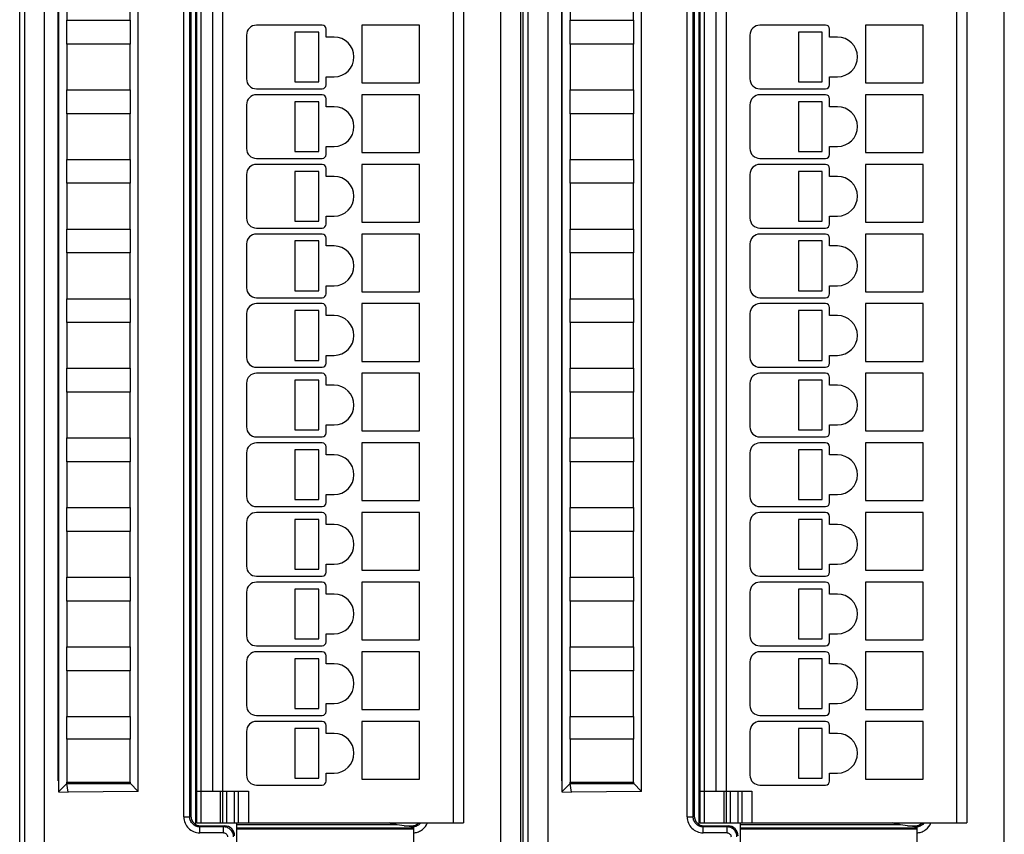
# Model space of a CAD drawing. Header units: millimetres. Extents: x 0 to 594, y 0 to 420.
# Tile 135 of 236: x 258 to 307, y 155 to 196. Entities that reach past the tile are written whole.
import ezdxf

# ---------------------------------------------------------------- set-up
doc = ezdxf.new("R2010")
doc.units = ezdxf.units.MM
doc.header["$LTSCALE"] = 32.67
doc.layers.get('0').update_dxf_attribs({"linetype": 'CONTINUOUS'})
doc.layers.add('1', color=7, linetype='CONTINUOUS')

msp = doc.modelspace()

# ---------------------------------------------------------------- linework, layer by layer
at = {"color": 9, "linetype": 'CONTINUOUS'}
for p, q in [((258.88969, 237.39672), (258.88969, 147.6325)), ((281.83604, 147.6325), (281.83604, 237.39672)), ((284.18969, 237.39672), (284.18969, 147.6325)), ((307.13604, 147.6325), (307.13604, 237.39672)), ((257.88984, 236.39676), (257.88984, 148.63246)), ((283.18984, 236.39676), (283.18984, 148.63246)), ((266.75389, 229.26461), (266.75389, 156.06461)), ((279.45389, 156.06461), (279.45389, 229.26461)), ((292.05389, 229.26461), (292.05389, 156.06461)), ((304.75389, 156.06461), (304.75389, 229.26461)), ((265.90133, 156.36156), (265.90133, 228.66766)), ((266.20115, 156.36156), (266.20115, 228.66766)), ((291.20133, 156.36156), (291.20133, 228.66766)), ((291.50115, 156.36156), (291.50115, 228.66766)), ((267.85389, 227.66461), (267.85389, 157.66461)), ((293.15389, 227.66461), (293.15389, 157.66461)), ((267.75389, 156.06461), (267.75389, 157.66461)), ((268.05389, 157.66461), (268.05389, 156.06461)), ((268.45389, 156.06461), (268.45389, 157.66461)), ((269.15389, 157.66461), (269.15389, 156.06461)), ((293.05389, 156.06461), (293.05389, 157.66461)), ((293.35389, 157.66461), (293.35389, 156.06461)), ((293.75389, 156.06461), (293.75389, 157.66461)), ((294.45389, 157.66461), (294.45389, 156.06461)), ((266.20115, 156.36156), (266.25389, 156.4143)), ((291.50115, 156.36156), (291.55389, 156.4143)), ((265.90133, 156.36156), (266.20115, 156.36156)), ((266.75359, 155.91461), (266.70084, 155.86186)), ((267.90145, 155.86186), (267.9542, 155.91461)), ((277.3542, 155.91461), (277.40695, 155.86186)), ((291.20133, 156.36156), (291.50115, 156.36156)), ((292.05359, 155.91461), (292.00084, 155.86186)), ((293.20145, 155.86186), (293.2542, 155.91461)), ((302.6542, 155.91461), (302.70695, 155.86186)), ((266.70084, 155.56204), (266.70084, 155.86186)), ((267.90145, 155.86186), (266.70084, 155.86186)), ((267.90145, 155.56204), (266.70084, 155.56204)), ((267.90145, 155.56204), (267.90145, 155.86186)), ((268.55389, 155.81159), (277.45389, 155.81159)), ((277.40695, 155.86186), (277.31868, 155.86186)), ((277.40695, 155.84821), (277.40695, 155.86186)), ((292.00084, 155.56204), (292.00084, 155.86186)), ((293.20145, 155.86186), (292.00084, 155.86186)), ((293.20145, 155.56204), (292.00084, 155.56204)), ((293.20145, 155.56204), (293.20145, 155.86186)), ((293.85389, 155.81159), (302.75389, 155.81159)), ((302.70695, 155.86186), (302.61868, 155.86186)), ((302.70695, 155.84821), (302.70695, 155.86186))]:
    msp.add_line(p, q, dxfattribs=at)
at = {"color": 7, "linetype": 'CONTINUOUS'}
for p, q in [((257.65389, 148.51449), (257.65389, 236.51472)), ((282.83601, 148.63252), (282.83601, 236.39673)), ((282.95389, 148.51449), (282.95389, 236.51472)), ((266.55389, 156.06461), (266.55389, 229.26461)), ((279.95389, 229.26461), (279.95389, 156.06461)), ((291.85389, 156.06461), (291.85389, 229.26461)), ((305.25389, 229.26461), (305.25389, 156.06461)), ((266.25389, 228.61491), (266.25389, 156.4143)), ((266.50389, 155.98004), (266.50389, 229.04918)), ((291.55389, 228.61491), (291.55389, 156.4143)), ((291.80389, 155.98004), (291.80389, 229.04918)), ((267.35389, 157.66461), (267.35389, 227.66461)), ((292.65389, 157.66461), (292.65389, 227.66461)), ((259.59104, 158.17675), (259.59104, 226.85247)), ((259.60389, 227.01218), (259.60389, 157.61946)), ((263.60389, 157.64824), (263.60389, 226.97925)), ((284.89104, 158.17675), (284.89104, 226.85247)), ((284.90389, 227.01218), (284.90389, 157.61946)), ((288.90389, 157.64824), (288.90389, 226.97925)), ((260.02389, 198.71461), (260.02389, 196.41461)), ((263.19989, 196.41461), (263.19989, 198.71461)), ((285.32389, 198.71461), (285.32389, 196.41461)), ((288.49989, 196.41461), (288.49989, 198.71461)), ((260.02389, 196.41461), (263.19989, 196.41461)), ((260.02402, 195.21461), (260.02402, 196.41461)), ((263.19977, 196.41461), (263.19977, 195.21461)), ((272.85389, 196.16461), (269.55389, 196.16461)), ((273.05389, 195.56461), (273.05389, 195.96461)), ((274.85389, 196.16461), (274.85389, 193.26461)), ((277.75389, 196.16461), (274.85389, 196.16461)), ((277.75389, 193.26461), (277.75389, 196.16461)), ((285.32389, 196.41461), (288.49989, 196.41461)), ((285.32402, 195.21461), (285.32402, 196.41461)), ((288.49977, 196.41461), (288.49977, 195.21461)), ((298.15389, 196.16461), (294.85389, 196.16461)), ((298.35389, 195.56461), (298.35389, 195.96461)), ((300.15389, 196.16461), (300.15389, 193.26461)), ((303.05389, 196.16461), (300.15389, 196.16461)), ((303.05389, 193.26461), (303.05389, 196.16461)), ((269.05389, 195.66461), (269.05389, 193.46461)), ((271.4892, 195.81461), (271.4892, 193.31461)), ((272.6892, 195.81461), (271.4892, 195.81461)), ((272.6892, 193.31461), (272.6892, 195.81461)), ((273.45389, 195.56461), (273.05389, 195.56461)), ((294.35389, 195.66461), (294.35389, 193.46461)), ((296.7892, 195.81461), (296.7892, 193.31461)), ((297.9892, 195.81461), (296.7892, 195.81461)), ((297.9892, 193.31461), (297.9892, 195.81461)), ((298.75389, 195.56461), (298.35389, 195.56461)), ((260.02389, 195.21461), (260.02389, 192.91461)), ((263.19989, 195.21461), (260.02389, 195.21461)), ((263.19989, 192.91461), (263.19989, 195.21461)), ((285.32389, 195.21461), (285.32389, 192.91461)), ((288.49989, 195.21461), (285.32389, 195.21461)), ((288.49989, 192.91461), (288.49989, 195.21461)), ((273.05389, 193.16461), (273.05389, 193.56461)), ((273.05389, 193.56461), (273.45389, 193.56461)), ((298.35389, 193.16461), (298.35389, 193.56461)), ((298.35389, 193.56461), (298.75389, 193.56461)), ((271.4892, 193.31461), (272.6892, 193.31461)), ((274.85389, 193.26461), (277.75389, 193.26461)), ((296.7892, 193.31461), (297.9892, 193.31461)), ((300.15389, 193.26461), (303.05389, 193.26461)), ((260.02389, 192.91461), (263.19989, 192.91461)), ((260.02402, 191.71461), (260.02402, 192.91461)), ((263.19977, 192.91461), (263.19977, 191.71461)), ((269.55389, 192.96461), (272.85389, 192.96461)), ((272.85389, 192.66461), (269.55389, 192.66461)), ((274.85389, 192.66461), (274.85389, 189.76461)), ((277.75389, 192.66461), (274.85389, 192.66461)), ((277.75389, 189.76461), (277.75389, 192.66461)), ((285.32389, 192.91461), (288.49989, 192.91461)), ((285.32402, 191.71461), (285.32402, 192.91461)), ((288.49977, 192.91461), (288.49977, 191.71461)), ((294.85389, 192.96461), (298.15389, 192.96461)), ((298.15389, 192.66461), (294.85389, 192.66461)), ((300.15389, 192.66461), (300.15389, 189.76461)), ((303.05389, 192.66461), (300.15389, 192.66461)), ((303.05389, 189.76461), (303.05389, 192.66461)), ((269.05389, 192.16461), (269.05389, 189.96461)), ((271.4892, 192.31461), (271.4892, 189.81461)), ((272.6892, 192.31461), (271.4892, 192.31461)), ((272.6892, 189.81461), (272.6892, 192.31461)), ((273.05389, 192.06461), (273.05389, 192.46461)), ((273.45389, 192.06461), (273.05389, 192.06461)), ((294.35389, 192.16461), (294.35389, 189.96461)), ((296.7892, 192.31461), (296.7892, 189.81461)), ((297.9892, 192.31461), (296.7892, 192.31461)), ((297.9892, 189.81461), (297.9892, 192.31461)), ((298.35389, 192.06461), (298.35389, 192.46461)), ((298.75389, 192.06461), (298.35389, 192.06461)), ((260.02389, 191.71461), (260.02389, 189.41461)), ((263.19989, 191.71461), (260.02389, 191.71461)), ((263.19989, 189.41461), (263.19989, 191.71461)), ((285.32389, 191.71461), (285.32389, 189.41461)), ((288.49989, 191.71461), (285.32389, 191.71461)), ((288.49989, 189.41461), (288.49989, 191.71461)), ((273.05389, 189.66461), (273.05389, 190.06461)), ((273.05389, 190.06461), (273.45389, 190.06461)), ((298.35389, 189.66461), (298.35389, 190.06461)), ((298.35389, 190.06461), (298.75389, 190.06461)), ((271.4892, 189.81461), (272.6892, 189.81461)), ((274.85389, 189.76461), (277.75389, 189.76461)), ((296.7892, 189.81461), (297.9892, 189.81461)), ((300.15389, 189.76461), (303.05389, 189.76461)), ((260.02389, 189.41461), (263.19989, 189.41461)), ((260.02402, 188.21461), (260.02402, 189.41461)), ((263.19977, 189.41461), (263.19977, 188.21461)), ((269.55389, 189.46461), (272.85389, 189.46461)), ((272.85389, 189.16461), (269.55389, 189.16461)), ((274.85389, 189.16461), (274.85389, 186.26461)), ((277.75389, 189.16461), (274.85389, 189.16461)), ((277.75389, 186.26461), (277.75389, 189.16461)), ((285.32389, 189.41461), (288.49989, 189.41461)), ((285.32402, 188.21461), (285.32402, 189.41461)), ((288.49977, 189.41461), (288.49977, 188.21461)), ((294.85389, 189.46461), (298.15389, 189.46461)), ((298.15389, 189.16461), (294.85389, 189.16461)), ((300.15389, 189.16461), (300.15389, 186.26461)), ((303.05389, 189.16461), (300.15389, 189.16461)), ((303.05389, 186.26461), (303.05389, 189.16461)), ((269.05389, 188.66461), (269.05389, 186.46461)), ((271.4892, 188.81461), (271.4892, 186.31461)), ((272.6892, 188.81461), (271.4892, 188.81461)), ((272.6892, 186.31461), (272.6892, 188.81461)), ((273.05389, 188.56461), (273.05389, 188.96461)), ((273.45389, 188.56461), (273.05389, 188.56461)), ((294.35389, 188.66461), (294.35389, 186.46461)), ((296.7892, 188.81461), (296.7892, 186.31461)), ((297.9892, 188.81461), (296.7892, 188.81461)), ((297.9892, 186.31461), (297.9892, 188.81461)), ((298.35389, 188.56461), (298.35389, 188.96461)), ((298.75389, 188.56461), (298.35389, 188.56461)), ((260.02389, 188.21461), (260.02389, 185.91461)), ((263.19989, 188.21461), (260.02389, 188.21461)), ((263.19989, 185.91461), (263.19989, 188.21461)), ((285.32389, 188.21461), (285.32389, 185.91461)), ((288.49989, 188.21461), (285.32389, 188.21461)), ((288.49989, 185.91461), (288.49989, 188.21461)), ((273.05389, 186.16461), (273.05389, 186.56461)), ((273.05389, 186.56461), (273.45389, 186.56461)), ((298.35389, 186.16461), (298.35389, 186.56461)), ((298.35389, 186.56461), (298.75389, 186.56461)), ((271.4892, 186.31461), (272.6892, 186.31461)), ((274.85389, 186.26461), (277.75389, 186.26461)), ((296.7892, 186.31461), (297.9892, 186.31461)), ((300.15389, 186.26461), (303.05389, 186.26461)), ((260.02389, 185.91461), (263.19989, 185.91461)), ((260.02402, 184.71461), (260.02402, 185.91461)), ((263.19977, 185.91461), (263.19977, 184.71461)), ((269.55389, 185.96461), (272.85389, 185.96461)), ((272.85389, 185.66461), (269.55389, 185.66461)), ((274.85389, 185.66461), (274.85389, 182.76461)), ((277.75389, 185.66461), (274.85389, 185.66461)), ((277.75389, 182.76461), (277.75389, 185.66461)), ((285.32389, 185.91461), (288.49989, 185.91461)), ((285.32402, 184.71461), (285.32402, 185.91461)), ((288.49977, 185.91461), (288.49977, 184.71461)), ((294.85389, 185.96461), (298.15389, 185.96461)), ((298.15389, 185.66461), (294.85389, 185.66461)), ((300.15389, 185.66461), (300.15389, 182.76461)), ((303.05389, 185.66461), (300.15389, 185.66461)), ((303.05389, 182.76461), (303.05389, 185.66461)), ((269.05389, 185.16461), (269.05389, 182.96461)), ((271.4892, 185.31461), (271.4892, 182.81461)), ((272.6892, 185.31461), (271.4892, 185.31461)), ((272.6892, 182.81461), (272.6892, 185.31461)), ((273.05389, 185.06461), (273.05389, 185.46461)), ((273.45389, 185.06461), (273.05389, 185.06461)), ((294.35389, 185.16461), (294.35389, 182.96461)), ((296.7892, 185.31461), (296.7892, 182.81461)), ((297.9892, 185.31461), (296.7892, 185.31461)), ((297.9892, 182.81461), (297.9892, 185.31461)), ((298.35389, 185.06461), (298.35389, 185.46461)), ((298.75389, 185.06461), (298.35389, 185.06461)), ((260.02389, 184.71461), (260.02389, 182.41461)), ((263.19989, 184.71461), (260.02389, 184.71461)), ((263.19989, 182.41461), (263.19989, 184.71461)), ((285.32389, 184.71461), (285.32389, 182.41461)), ((288.49989, 184.71461), (285.32389, 184.71461)), ((288.49989, 182.41461), (288.49989, 184.71461)), ((271.4892, 182.81461), (272.6892, 182.81461)), ((273.05389, 182.66461), (273.05389, 183.06461)), ((273.05389, 183.06461), (273.45389, 183.06461)), ((274.85389, 182.76461), (277.75389, 182.76461)), ((296.7892, 182.81461), (297.9892, 182.81461)), ((298.35389, 182.66461), (298.35389, 183.06461)), ((298.35389, 183.06461), (298.75389, 183.06461)), ((300.15389, 182.76461), (303.05389, 182.76461)), ((260.02389, 182.41461), (263.19989, 182.41461)), ((260.02402, 181.21461), (260.02402, 182.41461)), ((263.19977, 182.41461), (263.19977, 181.21461)), ((269.55389, 182.46461), (272.85389, 182.46461)), ((272.85389, 182.16461), (269.55389, 182.16461)), ((274.85389, 182.16461), (274.85389, 179.26461)), ((277.75389, 182.16461), (274.85389, 182.16461)), ((277.75389, 179.26461), (277.75389, 182.16461)), ((285.32389, 182.41461), (288.49989, 182.41461)), ((285.32402, 181.21461), (285.32402, 182.41461)), ((288.49977, 182.41461), (288.49977, 181.21461)), ((294.85389, 182.46461), (298.15389, 182.46461)), ((298.15389, 182.16461), (294.85389, 182.16461)), ((300.15389, 182.16461), (300.15389, 179.26461)), ((303.05389, 182.16461), (300.15389, 182.16461)), ((303.05389, 179.26461), (303.05389, 182.16461)), ((269.05389, 181.66461), (269.05389, 179.46461)), ((271.4892, 181.81461), (271.4892, 179.31461)), ((272.6892, 181.81461), (271.4892, 181.81461)), ((272.6892, 179.31461), (272.6892, 181.81461)), ((273.05389, 181.56461), (273.05389, 181.96461)), ((294.35389, 181.66461), (294.35389, 179.46461)), ((296.7892, 181.81461), (296.7892, 179.31461)), ((297.9892, 181.81461), (296.7892, 181.81461)), ((297.9892, 179.31461), (297.9892, 181.81461)), ((298.35389, 181.56461), (298.35389, 181.96461)), ((260.02389, 181.21461), (260.02389, 178.91461)), ((263.19989, 181.21461), (260.02389, 181.21461)), ((263.19989, 178.91461), (263.19989, 181.21461)), ((273.45389, 181.56461), (273.05389, 181.56461)), ((285.32389, 181.21461), (285.32389, 178.91461)), ((288.49989, 181.21461), (285.32389, 181.21461)), ((288.49989, 178.91461), (288.49989, 181.21461)), ((298.75389, 181.56461), (298.35389, 181.56461)), ((271.4892, 179.31461), (272.6892, 179.31461)), ((273.05389, 179.16461), (273.05389, 179.56461)), ((273.05389, 179.56461), (273.45389, 179.56461)), ((274.85389, 179.26461), (277.75389, 179.26461)), ((296.7892, 179.31461), (297.9892, 179.31461)), ((298.35389, 179.16461), (298.35389, 179.56461)), ((298.35389, 179.56461), (298.75389, 179.56461)), ((300.15389, 179.26461), (303.05389, 179.26461)), ((260.02389, 178.91461), (263.19989, 178.91461)), ((260.02402, 177.71461), (260.02402, 178.91461)), ((263.19977, 178.91461), (263.19977, 177.71461)), ((269.55389, 178.96461), (272.85389, 178.96461)), ((272.85389, 178.66461), (269.55389, 178.66461)), ((274.85389, 178.66461), (274.85389, 175.76461)), ((277.75389, 178.66461), (274.85389, 178.66461)), ((277.75389, 175.76461), (277.75389, 178.66461)), ((285.32389, 178.91461), (288.49989, 178.91461)), ((285.32402, 177.71461), (285.32402, 178.91461)), ((288.49977, 178.91461), (288.49977, 177.71461)), ((294.85389, 178.96461), (298.15389, 178.96461)), ((298.15389, 178.66461), (294.85389, 178.66461)), ((300.15389, 178.66461), (300.15389, 175.76461)), ((303.05389, 178.66461), (300.15389, 178.66461)), ((303.05389, 175.76461), (303.05389, 178.66461)), ((269.05389, 178.16461), (269.05389, 175.96461)), ((271.4892, 178.31461), (271.4892, 175.81461)), ((272.6892, 178.31461), (271.4892, 178.31461)), ((272.6892, 175.81461), (272.6892, 178.31461)), ((273.05389, 178.06461), (273.05389, 178.46461)), ((294.35389, 178.16461), (294.35389, 175.96461)), ((296.7892, 178.31461), (296.7892, 175.81461)), ((297.9892, 178.31461), (296.7892, 178.31461)), ((297.9892, 175.81461), (297.9892, 178.31461)), ((298.35389, 178.06461), (298.35389, 178.46461)), ((260.02389, 177.71461), (260.02389, 175.41461)), ((263.19989, 177.71461), (260.02389, 177.71461)), ((263.19989, 175.41461), (263.19989, 177.71461)), ((273.45389, 178.06461), (273.05389, 178.06461)), ((285.32389, 177.71461), (285.32389, 175.41461)), ((288.49989, 177.71461), (285.32389, 177.71461)), ((288.49989, 175.41461), (288.49989, 177.71461)), ((298.75389, 178.06461), (298.35389, 178.06461)), ((271.4892, 175.81461), (272.6892, 175.81461)), ((273.05389, 175.66461), (273.05389, 176.06461)), ((273.05389, 176.06461), (273.45389, 176.06461)), ((274.85389, 175.76461), (277.75389, 175.76461)), ((296.7892, 175.81461), (297.9892, 175.81461)), ((298.35389, 175.66461), (298.35389, 176.06461)), ((298.35389, 176.06461), (298.75389, 176.06461)), ((300.15389, 175.76461), (303.05389, 175.76461)), ((260.02389, 175.41461), (263.19989, 175.41461)), ((260.02402, 174.21461), (260.02402, 175.41461)), ((263.19977, 175.41461), (263.19977, 174.21461)), ((269.55389, 175.46461), (272.85389, 175.46461)), ((285.32389, 175.41461), (288.49989, 175.41461)), ((285.32402, 174.21461), (285.32402, 175.41461)), ((288.49977, 175.41461), (288.49977, 174.21461)), ((294.85389, 175.46461), (298.15389, 175.46461)), ((272.85389, 175.16461), (269.55389, 175.16461)), ((271.4892, 174.81461), (271.4892, 172.31461)), ((272.6892, 174.81461), (271.4892, 174.81461)), ((272.6892, 172.31461), (272.6892, 174.81461)), ((273.05389, 174.56461), (273.05389, 174.96461)), ((274.85389, 175.16461), (274.85389, 172.26461)), ((277.75389, 175.16461), (274.85389, 175.16461)), ((277.75389, 172.26461), (277.75389, 175.16461)), ((298.15389, 175.16461), (294.85389, 175.16461)), ((296.7892, 174.81461), (296.7892, 172.31461)), ((297.9892, 174.81461), (296.7892, 174.81461)), ((297.9892, 172.31461), (297.9892, 174.81461)), ((298.35389, 174.56461), (298.35389, 174.96461)), ((300.15389, 175.16461), (300.15389, 172.26461)), ((303.05389, 175.16461), (300.15389, 175.16461)), ((303.05389, 172.26461), (303.05389, 175.16461)), ((260.02389, 174.21461), (260.02389, 171.91461)), ((263.19989, 174.21461), (260.02389, 174.21461)), ((263.19989, 171.91461), (263.19989, 174.21461)), ((269.05389, 174.66461), (269.05389, 172.46461)), ((273.45389, 174.56461), (273.05389, 174.56461)), ((285.32389, 174.21461), (285.32389, 171.91461)), ((288.49989, 174.21461), (285.32389, 174.21461)), ((288.49989, 171.91461), (288.49989, 174.21461)), ((294.35389, 174.66461), (294.35389, 172.46461)), ((298.75389, 174.56461), (298.35389, 174.56461)), ((271.4892, 172.31461), (272.6892, 172.31461)), ((273.05389, 172.16461), (273.05389, 172.56461)), ((273.05389, 172.56461), (273.45389, 172.56461)), ((274.85389, 172.26461), (277.75389, 172.26461)), ((296.7892, 172.31461), (297.9892, 172.31461)), ((298.35389, 172.16461), (298.35389, 172.56461)), ((298.35389, 172.56461), (298.75389, 172.56461)), ((300.15389, 172.26461), (303.05389, 172.26461)), ((260.02389, 171.91461), (263.19989, 171.91461)), ((260.02402, 170.71461), (260.02402, 171.91461)), ((263.19977, 171.91461), (263.19977, 170.71461)), ((269.55389, 171.96461), (272.85389, 171.96461)), ((285.32389, 171.91461), (288.49989, 171.91461)), ((285.32402, 170.71461), (285.32402, 171.91461)), ((288.49977, 171.91461), (288.49977, 170.71461)), ((294.85389, 171.96461), (298.15389, 171.96461)), ((272.85389, 171.66461), (269.55389, 171.66461)), ((271.4892, 171.31461), (271.4892, 168.81461)), ((272.6892, 171.31461), (271.4892, 171.31461)), ((272.6892, 168.81461), (272.6892, 171.31461)), ((273.05389, 171.06461), (273.05389, 171.46461)), ((274.85389, 171.66461), (274.85389, 168.76461)), ((277.75389, 171.66461), (274.85389, 171.66461)), ((277.75389, 168.76461), (277.75389, 171.66461)), ((298.15389, 171.66461), (294.85389, 171.66461)), ((296.7892, 171.31461), (296.7892, 168.81461)), ((297.9892, 171.31461), (296.7892, 171.31461)), ((297.9892, 168.81461), (297.9892, 171.31461)), ((298.35389, 171.06461), (298.35389, 171.46461)), ((300.15389, 171.66461), (300.15389, 168.76461)), ((303.05389, 171.66461), (300.15389, 171.66461)), ((303.05389, 168.76461), (303.05389, 171.66461)), ((260.02389, 170.71461), (260.02389, 168.41461)), ((263.19989, 170.71461), (260.02389, 170.71461)), ((263.19989, 168.41461), (263.19989, 170.71461)), ((269.05389, 171.16461), (269.05389, 168.96461)), ((273.45389, 171.06461), (273.05389, 171.06461)), ((285.32389, 170.71461), (285.32389, 168.41461)), ((288.49989, 170.71461), (285.32389, 170.71461)), ((288.49989, 168.41461), (288.49989, 170.71461)), ((294.35389, 171.16461), (294.35389, 168.96461)), ((298.75389, 171.06461), (298.35389, 171.06461)), ((271.4892, 168.81461), (272.6892, 168.81461)), ((273.05389, 168.66461), (273.05389, 169.06461)), ((273.05389, 169.06461), (273.45389, 169.06461)), ((274.85389, 168.76461), (277.75389, 168.76461)), ((296.7892, 168.81461), (297.9892, 168.81461)), ((298.35389, 168.66461), (298.35389, 169.06461)), ((298.35389, 169.06461), (298.75389, 169.06461)), ((300.15389, 168.76461), (303.05389, 168.76461)), ((260.02389, 168.41461), (263.19989, 168.41461)), ((260.02402, 167.21461), (260.02402, 168.41461)), ((263.19977, 168.41461), (263.19977, 167.21461)), ((269.55389, 168.46461), (272.85389, 168.46461)), ((285.32389, 168.41461), (288.49989, 168.41461)), ((285.32402, 167.21461), (285.32402, 168.41461)), ((288.49977, 168.41461), (288.49977, 167.21461)), ((294.85389, 168.46461), (298.15389, 168.46461)), ((272.85389, 168.16461), (269.55389, 168.16461)), ((271.4892, 167.81461), (271.4892, 165.31461)), ((272.6892, 167.81461), (271.4892, 167.81461)), ((272.6892, 165.31461), (272.6892, 167.81461)), ((273.05389, 167.56461), (273.05389, 167.96461)), ((274.85389, 168.16461), (274.85389, 165.26461)), ((277.75389, 168.16461), (274.85389, 168.16461)), ((277.75389, 165.26461), (277.75389, 168.16461)), ((298.15389, 168.16461), (294.85389, 168.16461)), ((296.7892, 167.81461), (296.7892, 165.31461)), ((297.9892, 167.81461), (296.7892, 167.81461)), ((297.9892, 165.31461), (297.9892, 167.81461)), ((298.35389, 167.56461), (298.35389, 167.96461)), ((300.15389, 168.16461), (300.15389, 165.26461)), ((303.05389, 168.16461), (300.15389, 168.16461)), ((303.05389, 165.26461), (303.05389, 168.16461)), ((269.05389, 167.66461), (269.05389, 165.46461)), ((273.45389, 167.56461), (273.05389, 167.56461)), ((294.35389, 167.66461), (294.35389, 165.46461)), ((298.75389, 167.56461), (298.35389, 167.56461)), ((260.02389, 167.21461), (260.02389, 164.91461)), ((263.19989, 167.21461), (260.02389, 167.21461)), ((263.19989, 164.91461), (263.19989, 167.21461)), ((285.32389, 167.21461), (285.32389, 164.91461)), ((288.49989, 167.21461), (285.32389, 167.21461)), ((288.49989, 164.91461), (288.49989, 167.21461)), ((271.4892, 165.31461), (272.6892, 165.31461)), ((273.05389, 165.16461), (273.05389, 165.56461)), ((273.05389, 165.56461), (273.45389, 165.56461)), ((296.7892, 165.31461), (297.9892, 165.31461)), ((298.35389, 165.16461), (298.35389, 165.56461)), ((298.35389, 165.56461), (298.75389, 165.56461)), ((260.02389, 164.91461), (263.19989, 164.91461)), ((260.02402, 163.71461), (260.02402, 164.91461)), ((263.19977, 164.91461), (263.19977, 163.71461)), ((269.55389, 164.96461), (272.85389, 164.96461)), ((274.85389, 165.26461), (277.75389, 165.26461)), ((285.32389, 164.91461), (288.49989, 164.91461)), ((285.32402, 163.71461), (285.32402, 164.91461)), ((288.49977, 164.91461), (288.49977, 163.71461)), ((294.85389, 164.96461), (298.15389, 164.96461)), ((300.15389, 165.26461), (303.05389, 165.26461)), ((272.85389, 164.66461), (269.55389, 164.66461)), ((271.4892, 164.31461), (271.4892, 161.81461)), ((272.6892, 164.31461), (271.4892, 164.31461)), ((272.6892, 161.81461), (272.6892, 164.31461)), ((273.05389, 164.06461), (273.05389, 164.46461)), ((274.85389, 164.66461), (274.85389, 161.76461)), ((277.75389, 164.66461), (274.85389, 164.66461)), ((277.75389, 161.76461), (277.75389, 164.66461)), ((298.15389, 164.66461), (294.85389, 164.66461)), ((296.7892, 164.31461), (296.7892, 161.81461)), ((297.9892, 164.31461), (296.7892, 164.31461)), ((297.9892, 161.81461), (297.9892, 164.31461)), ((298.35389, 164.06461), (298.35389, 164.46461)), ((300.15389, 164.66461), (300.15389, 161.76461)), ((303.05389, 164.66461), (300.15389, 164.66461)), ((303.05389, 161.76461), (303.05389, 164.66461)), ((269.05389, 164.16461), (269.05389, 161.96461)), ((273.45389, 164.06461), (273.05389, 164.06461)), ((294.35389, 164.16461), (294.35389, 161.96461)), ((298.75389, 164.06461), (298.35389, 164.06461)), ((260.02389, 163.71461), (260.02389, 161.41461)), ((263.19989, 163.71461), (260.02389, 163.71461)), ((263.19989, 161.41461), (263.19989, 163.71461)), ((285.32389, 163.71461), (285.32389, 161.41461)), ((288.49989, 163.71461), (285.32389, 163.71461)), ((288.49989, 161.41461), (288.49989, 163.71461)), ((271.4892, 161.81461), (272.6892, 161.81461)), ((273.05389, 161.66461), (273.05389, 162.06461)), ((273.05389, 162.06461), (273.45389, 162.06461)), ((296.7892, 161.81461), (297.9892, 161.81461)), ((298.35389, 161.66461), (298.35389, 162.06461)), ((298.35389, 162.06461), (298.75389, 162.06461)), ((260.02389, 161.41461), (263.19989, 161.41461)), ((260.02402, 160.26461), (260.02402, 161.41461)), ((263.19977, 161.41461), (263.19977, 160.26461)), ((269.55389, 161.46461), (272.85389, 161.46461)), ((274.85389, 161.76461), (277.75389, 161.76461)), ((285.32389, 161.41461), (288.49989, 161.41461)), ((285.32402, 160.26461), (285.32402, 161.41461)), ((288.49977, 161.41461), (288.49977, 160.26461)), ((294.85389, 161.46461), (298.15389, 161.46461)), ((300.15389, 161.76461), (303.05389, 161.76461)), ((272.85389, 161.16461), (269.55389, 161.16461)), ((273.05389, 160.56461), (273.05389, 160.96461)), ((274.85389, 161.16461), (274.85389, 158.26461)), ((277.75389, 161.16461), (274.85389, 161.16461)), ((277.75389, 158.26461), (277.75389, 161.16461)), ((298.15389, 161.16461), (294.85389, 161.16461)), ((298.35389, 160.56461), (298.35389, 160.96461)), ((300.15389, 161.16461), (300.15389, 158.26461)), ((303.05389, 161.16461), (300.15389, 161.16461)), ((303.05389, 158.26461), (303.05389, 161.16461)), ((269.05389, 160.66461), (269.05389, 158.46461)), ((271.4892, 160.81461), (271.4892, 158.31461)), ((272.6892, 160.81461), (271.4892, 160.81461)), ((272.6892, 158.31461), (272.6892, 160.81461)), ((273.45389, 160.56461), (273.05389, 160.56461)), ((294.35389, 160.66461), (294.35389, 158.46461)), ((296.7892, 160.81461), (296.7892, 158.31461)), ((297.9892, 160.81461), (296.7892, 160.81461)), ((297.9892, 158.31461), (297.9892, 160.81461)), ((298.75389, 160.56461), (298.35389, 160.56461)), ((260.02389, 160.26461), (260.02389, 158.11461)), ((263.19989, 160.26461), (260.02389, 160.26461)), ((263.19989, 158.11461), (263.19989, 160.26461)), ((285.32389, 160.26461), (285.32389, 158.11461)), ((288.49989, 160.26461), (285.32389, 160.26461)), ((288.49989, 158.11461), (288.49989, 160.26461)), ((273.05389, 158.16461), (273.05389, 158.56461)), ((273.05389, 158.56461), (273.45389, 158.56461)), ((298.35389, 158.16461), (298.35389, 158.56461)), ((298.35389, 158.56461), (298.75389, 158.56461)), ((259.60389, 158.18961), (259.59104, 158.17675)), ((259.60389, 158.17675), (259.59104, 158.17675)), ((259.60389, 157.61946), (260.02404, 158.03475)), ((260.02389, 158.11461), (263.19989, 158.11461)), ((260.02404, 158.03475), (260.02402, 158.11461)), ((260.02404, 158.03475), (263.19951, 158.05065)), ((260.08668, 157.61461), (260.02404, 158.03475)), ((263.19977, 158.11461), (263.19975, 158.05238)), ((263.19975, 158.05238), (263.60389, 157.64824)), ((269.55389, 157.96461), (272.85389, 157.96461)), ((271.4892, 158.31461), (272.6892, 158.31461)), ((274.85389, 158.26461), (277.75389, 158.26461)), ((284.90389, 158.18961), (284.89104, 158.17675)), ((284.90389, 158.17675), (284.89104, 158.17675)), ((284.90389, 157.61946), (285.32404, 158.03475)), ((285.32389, 158.11461), (288.49989, 158.11461)), ((285.32404, 158.03475), (285.32402, 158.11461)), ((285.32404, 158.03475), (288.49951, 158.05065)), ((285.38668, 157.61461), (285.32404, 158.03475)), ((288.49977, 158.11461), (288.49975, 158.05238)), ((288.49975, 158.05238), (288.90389, 157.64824)), ((294.85389, 157.96461), (298.15389, 157.96461)), ((296.7892, 158.31461), (297.9892, 158.31461)), ((300.15389, 158.26461), (303.05389, 158.26461)), ((259.60324, 157.61881), (260.08668, 157.61461)), ((263.60389, 157.64518), (260.08668, 157.61461)), ((266.55389, 157.66461), (269.15389, 157.66461)), ((267.85389, 157.66461), (267.85389, 156.06461)), ((268.65389, 156.06461), (268.65389, 157.66461)), ((284.90324, 157.61881), (285.38668, 157.61461)), ((288.90389, 157.64518), (285.38668, 157.61461)), ((291.85389, 157.66461), (294.45389, 157.66461)), ((293.15389, 157.66461), (293.15389, 156.06461)), ((293.95389, 156.06461), (293.95389, 157.66461)), ((266.50389, 156.21461), (266.55389, 156.21461)), ((266.55389, 156.06461), (279.95389, 156.06461)), ((266.75359, 155.91461), (267.9542, 155.91461)), ((268.55389, 156.06461), (268.55389, 151.79312)), ((276.6217, 155.96968), (268.55389, 155.96968)), ((277.45389, 155.84094), (276.6217, 155.96968)), ((276.97772, 155.91461), (277.3542, 155.91461)), ((291.80389, 156.21461), (291.85389, 156.21461)), ((291.85389, 156.06461), (305.25389, 156.06461)), ((292.05359, 155.91461), (293.2542, 155.91461)), ((293.85389, 156.06461), (293.85389, 151.79312)), ((301.9217, 155.96968), (293.85389, 155.96968)), ((302.75389, 155.84094), (301.9217, 155.96968)), ((302.27772, 155.91461), (302.6542, 155.91461)), ((268.55389, 155.76461), (277.45389, 155.76461)), ((277.45389, 155.7792), (277.45389, 155.84094)), ((277.45389, 151.79312), (277.45389, 155.7646)), ((293.85389, 155.76461), (302.75389, 155.76461)), ((302.75389, 155.7792), (302.75389, 155.84094)), ((302.75389, 151.79312), (302.75389, 155.7646))]:
    msp.add_line(p, q, dxfattribs=at)
for centre, radius, start, end in [((269.55389, 195.66461), 0.5, 90, 180), ((272.85389, 195.96461), 0.2, 0, 90), ((294.85389, 195.66461), 0.5, 90, 180), ((298.15389, 195.96461), 0.2, 0, 90), ((273.45389, 194.56461), 1, 270, 90), ((298.75389, 194.56461), 1, 270, 90), ((269.55389, 193.46461), 0.5, 180, 270), ((272.85389, 193.16461), 0.2, 270, 360), ((294.85389, 193.46461), 0.5, 180, 270), ((298.15389, 193.16461), 0.2, 270, 360), ((269.55389, 192.16461), 0.5, 90, 180), ((272.85389, 192.46461), 0.2, 0, 90), ((294.85389, 192.16461), 0.5, 90, 180), ((298.15389, 192.46461), 0.2, 0, 90), ((273.45389, 191.06461), 1, 270, 90), ((298.75389, 191.06461), 1, 270, 90), ((269.55389, 189.96461), 0.5, 180, 270), ((272.85389, 189.66461), 0.2, 270, 360), ((294.85389, 189.96461), 0.5, 180, 270), ((298.15389, 189.66461), 0.2, 270, 360), ((269.55389, 188.66461), 0.5, 90, 180), ((272.85389, 188.96461), 0.2, 0, 90), ((294.85389, 188.66461), 0.5, 90, 180), ((298.15389, 188.96461), 0.2, 0, 90), ((273.45389, 187.56461), 1, 270, 90), ((298.75389, 187.56461), 1, 270, 90), ((269.55389, 186.46461), 0.5, 180, 270), ((272.85389, 186.16461), 0.2, 270, 360), ((294.85389, 186.46461), 0.5, 180, 270), ((298.15389, 186.16461), 0.2, 270, 360), ((269.55389, 185.16461), 0.5, 90, 180), ((272.85389, 185.46461), 0.2, 0, 90), ((294.85389, 185.16461), 0.5, 90, 180), ((298.15389, 185.46461), 0.2, 0, 90), ((273.45389, 184.06461), 1, 270, 90), ((298.75389, 184.06461), 1, 270, 90), ((269.55389, 182.96461), 0.5, 180, 270), ((272.85389, 182.66461), 0.2, 270, 360), ((294.85389, 182.96461), 0.5, 180, 270), ((298.15389, 182.66461), 0.2, 270, 360), ((269.55389, 181.66461), 0.5, 90, 180), ((272.85389, 181.96461), 0.2, 0, 90), ((294.85389, 181.66461), 0.5, 90, 180), ((298.15389, 181.96461), 0.2, 0, 90), ((273.45389, 180.56461), 1, 270, 90), ((298.75389, 180.56461), 1, 270, 90), ((269.55389, 179.46461), 0.5, 180, 270), ((272.85389, 179.16461), 0.2, 270, 360), ((294.85389, 179.46461), 0.5, 180, 270), ((298.15389, 179.16461), 0.2, 270, 360), ((269.55389, 178.16461), 0.5, 90, 180), ((272.85389, 178.46461), 0.2, 0, 90), ((294.85389, 178.16461), 0.5, 90, 180), ((298.15389, 178.46461), 0.2, 0, 90), ((273.45389, 177.06461), 1, 270, 90), ((298.75389, 177.06461), 1, 270, 90), ((269.55389, 175.96461), 0.5, 180, 270), ((272.85389, 175.66461), 0.2, 270, 360), ((294.85389, 175.96461), 0.5, 180, 270), ((298.15389, 175.66461), 0.2, 270, 360), ((269.55389, 174.66461), 0.5, 90, 180), ((272.85389, 174.96461), 0.2, 0, 90), ((294.85389, 174.66461), 0.5, 90, 180), ((298.15389, 174.96461), 0.2, 0, 90), ((273.45389, 173.56461), 1, 270, 90), ((298.75389, 173.56461), 1, 270, 90), ((269.55389, 172.46461), 0.5, 180, 270), ((294.85389, 172.46461), 0.5, 180, 270), ((272.85389, 172.16461), 0.2, 270, 360), ((298.15389, 172.16461), 0.2, 270, 360), ((269.55389, 171.16461), 0.5, 90, 180), ((272.85389, 171.46461), 0.2, 0, 90), ((294.85389, 171.16461), 0.5, 90, 180), ((298.15389, 171.46461), 0.2, 0, 90), ((273.45389, 170.06461), 1, 270, 90), ((298.75389, 170.06461), 1, 270, 90), ((269.55389, 168.96461), 0.5, 180, 270), ((294.85389, 168.96461), 0.5, 180, 270), ((272.85389, 168.66461), 0.2, 270, 360), ((298.15389, 168.66461), 0.2, 270, 360), ((269.55389, 167.66461), 0.5, 90, 180), ((272.85389, 167.96461), 0.2, 0, 90), ((294.85389, 167.66461), 0.5, 90, 180), ((298.15389, 167.96461), 0.2, 0, 90), ((273.45389, 166.56461), 1, 270, 90), ((298.75389, 166.56461), 1, 270, 90), ((269.55389, 165.46461), 0.5, 180, 270), ((294.85389, 165.46461), 0.5, 180, 270), ((272.85389, 165.16461), 0.2, 270, 360), ((298.15389, 165.16461), 0.2, 270, 360), ((269.55389, 164.16461), 0.5, 90, 180), ((272.85389, 164.46461), 0.2, 0, 90), ((294.85389, 164.16461), 0.5, 90, 180), ((298.15389, 164.46461), 0.2, 0, 90), ((273.45389, 163.06461), 1, 270, 90), ((298.75389, 163.06461), 1, 270, 90), ((269.55389, 161.96461), 0.5, 180, 270), ((294.85389, 161.96461), 0.5, 180, 270), ((272.85389, 161.66461), 0.2, 270, 360), ((298.15389, 161.66461), 0.2, 270, 360), ((269.55389, 160.66461), 0.5, 90, 180), ((272.85389, 160.96461), 0.2, 0, 90), ((294.85389, 160.66461), 0.5, 90, 180), ((298.15389, 160.96461), 0.2, 0, 90), ((273.45389, 159.56461), 1, 270, 90), ((298.75389, 159.56461), 1, 270, 90), ((269.55389, 158.46461), 0.5, 180, 270), ((294.85389, 158.46461), 0.5, 180, 270), ((272.85389, 158.16461), 0.2, 270, 360), ((298.15389, 158.16461), 0.2, 270, 360)]:
    msp.add_arc(centre, radius, start, end, dxfattribs=at)
at = {"color": 9, "linetype": 'CONTINUOUS'}
for centre, radius, start, end in [((277.40728, 156.3624), 0.50054, 269.961466, 274.95762), ((277.39411, 156.46823), 0.90624, 273.786982, 276.35622), ((302.70728, 156.3624), 0.50054, 269.961466, 274.95762), ((302.69411, 156.46823), 0.90624, 273.786982, 276.35622)]:
    msp.add_arc(centre, radius, start, end, dxfattribs=at)
at = {"color": 7, "linetype": 'CONTINUOUS'}
for centre, major_axis, start_param, end_param in [((266.7542, 156.41491), (0.35398, 0.35398), -3.92638183, -2.35680348), ((292.0542, 156.41491), (0.35398, 0.35398), -3.92638183, -2.35680348), ((267.95359, 155.4143), (-0.35398, -0.35398), 8.63998878, 10.20956714), ((277.35359, 156.41491), (0.35398, -0.35398), -0.78478918, 0), ((293.25359, 155.4143), (-0.35398, -0.35398), 8.63998878, 10.20956714), ((302.65359, 156.41491), (0.35398, -0.35398), -0.78478918, 0)]:
    msp.add_ellipse(centre, major_axis=major_axis, ratio=0.99878277, start_param=start_param, end_param=end_param, dxfattribs=at)
at = {"color": 9, "linetype": 'CONTINUOUS'}
for points, knots in [([(265.90133, 156.36156), (265.90299, 156.25756), (265.94179, 156.04707), (266.12126, 155.78197), (266.38636, 155.60252), (266.59685, 155.56367), (266.70084, 155.56204)], [0, 0, 0, 0, 0.25002688, 0.50000304, 0.74997642, 1, 1, 1, 1]), ([(266.70084, 155.86207), (266.63586, 155.86187), (266.50442, 155.88793), (266.33822, 155.99889), (266.227, 156.16506), (266.2011, 156.29652), (266.20115, 156.36156)], [0, 0, 0, 0, 0.24996073, 0.49995832, 0.74983813, 1, 1, 1, 1]), ([(277.80873, 156.06445), (277.76722, 156.00813), (277.65888, 155.91198), (277.52033, 155.86979), (277.45054, 155.86373)], [0, 0, 0, 0, 0.4996853, 1, 1, 1, 1]), ([(277.49444, 155.56756), (277.56575, 155.57551), (277.70743, 155.6095), (277.95804, 155.75175), (278.09665, 155.93212), (278.1493, 156.06418)], [0, 0, 0, 0, 0.25118362, 0.50232451, 1, 1, 1, 1]), ([(291.20133, 156.36156), (291.20299, 156.25756), (291.24179, 156.04707), (291.42126, 155.78197), (291.68636, 155.60252), (291.89685, 155.56367), (292.00084, 155.56204)], [0, 0, 0, 0, 0.25002688, 0.50000304, 0.74997642, 1, 1, 1, 1]), ([(292.00084, 155.86207), (291.93586, 155.86187), (291.80442, 155.88793), (291.63822, 155.99889), (291.527, 156.16506), (291.5011, 156.29652), (291.50115, 156.36156)], [0, 0, 0, 0, 0.24996073, 0.49995832, 0.74983813, 1, 1, 1, 1]), ([(303.10873, 156.06445), (303.06722, 156.00813), (302.95888, 155.91198), (302.82033, 155.86979), (302.75054, 155.86373)], [0, 0, 0, 0, 0.4996853, 1, 1, 1, 1]), ([(302.79444, 155.56756), (302.86575, 155.57551), (303.00743, 155.6095), (303.25804, 155.75175), (303.39665, 155.93212), (303.4493, 156.06418)], [0, 0, 0, 0, 0.25118362, 0.50232451, 1, 1, 1, 1]), ([(268.2546, 155.71529), (268.20865, 155.76123), (268.09769, 155.83593), (267.96643, 155.86181), (267.90145, 155.86186)], [0, 0, 0, 0, 0.49999275, 1, 1, 1, 1]), ([(268.40115, 155.36217), (268.4011, 155.42715), (268.37509, 155.55835), (268.30053, 155.66937), (268.2546, 155.71529)], [0, 0, 0, 0, 0.50011979, 1, 1, 1, 1]), ([(293.5546, 155.71529), (293.50865, 155.76123), (293.39769, 155.83593), (293.26643, 155.86181), (293.20145, 155.86186)], [0, 0, 0, 0, 0.49999275, 1, 1, 1, 1]), ([(293.70115, 155.36217), (293.7011, 155.42715), (293.67509, 155.55835), (293.60053, 155.66937), (293.5546, 155.71529)], [0, 0, 0, 0, 0.50011979, 1, 1, 1, 1])]:
    msp.add_open_spline(points, degree=3, knots=knots, dxfattribs=at)
at = {"color": 7, "linetype": 'CONTINUOUS'}
for points in [[(276.6217, 155.96968), (276.58791, 155.97249), (276.45268, 155.98843), (276.31909, 156.02395), (276.22521, 156.06459)], [(301.9217, 155.96968), (301.88791, 155.97249), (301.75268, 155.98843), (301.61909, 156.02395), (301.52521, 156.06459)]]:
    msp.add_open_spline(points, degree=3, knots=[0, 0, 0, 0, 0.24894787, 1, 1, 1, 1], dxfattribs=at)
at = {"color": 9, "linetype": 'CONTINUOUS'}
for points in [[(267.90145, 155.56204), (267.95245, 155.56204), (268.0587, 155.51942), (268.10133, 155.41316), (268.10133, 155.36217)], [(293.20145, 155.56204), (293.25245, 155.56204), (293.3587, 155.51942), (293.40133, 155.41316), (293.40133, 155.36217)]]:
    msp.add_open_spline(points, degree=3, dxfattribs=at)
at = {"layer": '1', "color": 1, "linetype": 'CONTINUOUS'}
for p, q in [((266.50389, 155.98004), (266.50389, 156.21461)), ((291.80389, 155.98004), (291.80389, 156.21461))]:
    msp.add_line(p, q, dxfattribs=at)

doc.saveas('drawing.dxf')
